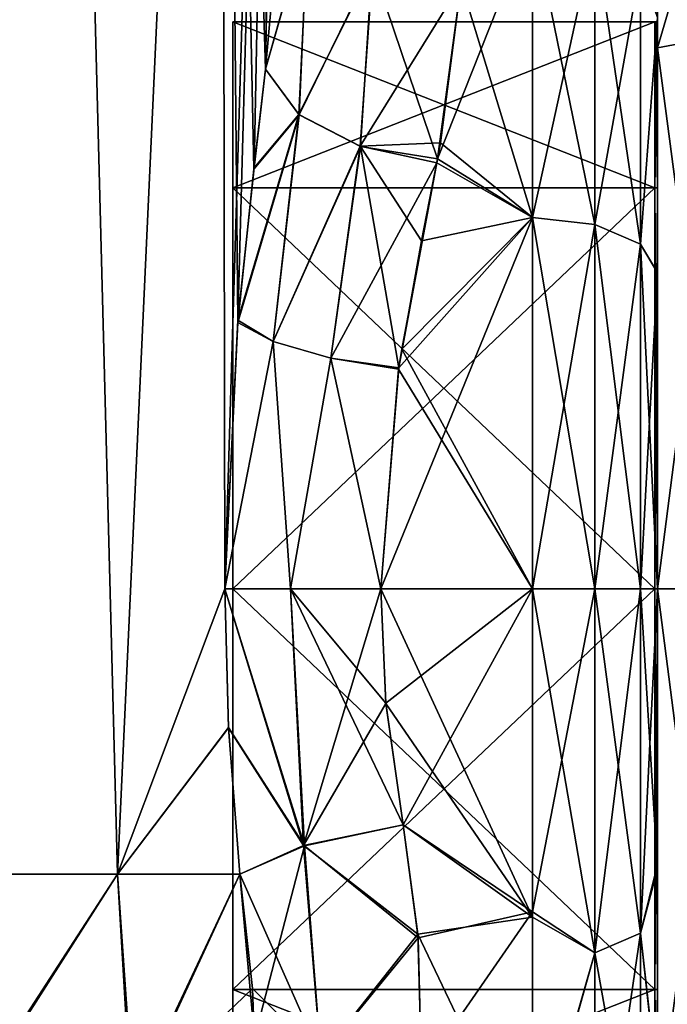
# Model space of a CAD drawing. Extents: x -23 to 700, y -2000 to 0.
# Tile 88 of 196: x 672 to 690, y -1984 to -1956. Entities that reach past the tile are written whole.
import ezdxf

# ---------------------------------------------------------------- set-up
doc = ezdxf.new("R2010")
doc.units = 0
doc.header["$LTSCALE"] = 65.149826
for name, color, linetype in [('1005', 7, 'CONTINUOUS'), ('1006', 7, 'CONTINUOUS'), ('1013', 7, 'CONTINUOUS'), ('1014', 7, 'CONTINUOUS'), ('1015', 7, 'CONTINUOUS'), ('1020', 7, 'CONTINUOUS'), ('1022', 7, 'CONTINUOUS'), ('1023', 7, 'CONTINUOUS'), ('1024', 7, 'CONTINUOUS'), ('1045', 7, 'CONTINUOUS'), ('1046', 7, 'CONTINUOUS'), ('1047', 7, 'CONTINUOUS'), ('1051', 7, 'CONTINUOUS'), ('1052', 7, 'CONTINUOUS'), ('1053', 7, 'CONTINUOUS'), ('1262', 7, 'CONTINUOUS'), ('1263', 7, 'CONTINUOUS'), ('1264', 7, 'CONTINUOUS'), ('1265', 7, 'CONTINUOUS'), ('1268', 7, 'CONTINUOUS'), ('1269', 7, 'CONTINUOUS'), ('1270', 7, 'CONTINUOUS'), ('1271', 7, 'CONTINUOUS')]:
    doc.layers.add(name, color=color, linetype=linetype)

msp = doc.modelspace()

# ---------------------------------------------------------------- linework, layer by layer
at = {"layer": '1005', "linetype": 'CONTINUOUS'}
for points in [[(673.208, -1916.55, 64.321), (667.05, -1916.55, 66), (669.819, -1980, 65.666), (673.208, -1916.55, 64.321)], [(674.862, -1980, 63.178), (673.208, -1916.55, 64.321), (669.819, -1980, 65.666), (674.862, -1980, 63.178)], [(677.779, -1916.55, 59.744), (673.208, -1916.55, 64.321), (674.862, -1980, 63.178), (677.779, -1916.55, 59.744)], [(677.876, -1972, 59.571), (677.779, -1916.55, 59.744), (674.862, -1980, 63.178), (677.876, -1972, 59.571)], [(679.55, -1951.488, 53.501), (677.779, -1916.55, 59.744), (679.014, -1957.436, 56.772), (679.55, -1951.488, 53.501)], [(679.014, -1957.436, 56.772), (677.779, -1916.55, 59.744), (678.69, -1960.237, 57.791), (679.014, -1957.436, 56.772)], [(678.69, -1960.237, 57.791), (677.779, -1916.55, 59.744), (678.236, -1964.54, 58.875), (678.69, -1960.237, 57.791)], [(678.236, -1964.54, 58.875), (677.779, -1916.55, 59.744), (677.876, -1972, 59.571), (678.236, -1964.54, 58.875)], [(677.979, -1975.891, 59.384), (677.876, -1972, 59.571), (674.862, -1980, 63.178), (677.979, -1975.891, 59.384)], [(678.293, -1980, 58.752), (677.979, -1975.891, 59.384), (674.862, -1980, 63.178), (678.293, -1980, 58.752)]]:
    msp.add_3dface(points, dxfattribs=at)
at = {"layer": '1006', "linetype": 'CONTINUOUS'}
for points in [[(673.208, -1916.55, 1.679), (669.822, -1980, 0.334), (667.05, -1916.55), (673.208, -1916.55, 1.679)], [(674.859, -1980, 2.82), (669.822, -1980, 0.334), (673.208, -1916.55, 1.679), (674.859, -1980, 2.82)], [(677.779, -1916.55, 6.256), (674.859, -1980, 2.82), (673.208, -1916.55, 1.679), (677.779, -1916.55, 6.256)], [(677.876, -1972, 6.429), (674.859, -1980, 2.82), (677.779, -1916.55, 6.256), (677.876, -1972, 6.429)], [(679.55, -1916.55, 12.5), (677.876, -1972, 6.429), (677.779, -1916.55, 6.256), (679.55, -1916.55, 12.5)], [(678.241, -1964.471, 7.137), (677.876, -1972, 6.429), (679.55, -1916.55, 12.5), (678.241, -1964.471, 7.137)], [(678.694, -1960.207, 8.218), (678.241, -1964.471, 7.137), (679.55, -1916.55, 12.5), (678.694, -1960.207, 8.218)], [(679.015, -1957.433, 9.23), (678.694, -1960.207, 8.218), (679.55, -1916.55, 12.5), (679.015, -1957.433, 9.23)], [(679.55, -1916.55, 12.5), (679.55, -1928.15, 12.5), (679.015, -1957.433, 9.23), (679.55, -1916.55, 12.5)], [(679.55, -1951.489, 12.499), (679.015, -1957.433, 9.23), (679.55, -1928.15, 12.5), (679.55, -1951.489, 12.499)], [(677.979, -1975.904, 6.618), (674.859, -1980, 2.82), (677.876, -1972, 6.429), (677.979, -1975.904, 6.618)], [(678.293, -1980, 7.248), (674.859, -1980, 2.82), (677.979, -1975.904, 6.618), (678.293, -1980, 7.248)]]:
    msp.add_3dface(points, dxfattribs=at)
at = {"layer": '1013', "linetype": 'CONTINUOUS'}
for points in [[(690, -1955.987, 20.202), (690, -1955.99, 45.803), (690, -1963.139, 14.519), (690, -1955.987, 20.202)], [(690, -1955.99, 45.803), (690, -1963.151, 51.487), (690, -1963.139, 14.519), (690, -1955.99, 45.803)], [(690, -1963.151, 51.487), (690, -1972, 53.5), (690, -1963.139, 14.519), (690, -1963.151, 51.487)], [(690, -1963.139, 14.519), (690, -1972, 53.5), (690, -1972, 12.5), (690, -1963.139, 14.519)], [(690, -1972, 12.5), (690, -1972, 53.5), (690, -1979.736, 51.99), (690, -1972, 12.5)], [(690, -1979.863, 14.062), (690, -1972, 12.5), (690, -1979.736, 51.99), (690, -1979.863, 14.062)], [(690, -1985.925, 48.045), (690, -1979.863, 14.062), (690, -1979.736, 51.99), (690, -1985.925, 48.045)], [(690, -1986.031, 18.054), (690, -1979.863, 14.062), (690, -1985.925, 48.045), (690, -1986.031, 18.054)]]:
    msp.add_3dface(points, dxfattribs=at)
at = {"layer": '1014', "linetype": 'CONTINUOUS'}
for points in [[(682.247, -1972, 57), (682.39, -1975.21, 56.784), (686.5, -1972, 57), (682.247, -1972, 57)], [(686.5, -1972, 9), (686.5, -1981.204, 10.835), (682.247, -1972, 9), (686.5, -1972, 9)], [(682.247, -1972, 9), (686.5, -1981.204, 10.835), (682.39, -1975.22, 9.217), (682.247, -1972, 9)], [(682.39, -1975.21, 56.784), (682.87, -1978.62, 56.069), (686.5, -1972, 57), (682.39, -1975.21, 56.784)], [(686.5, -1972, 57), (682.87, -1978.62, 56.069), (686.5, -1981.056, 55.226), (686.5, -1972, 57)], [(682.39, -1975.22, 9.217), (686.5, -1981.204, 10.835), (682.87, -1978.62, 9.931), (682.39, -1975.22, 9.217)], [(682.87, -1978.62, 56.069), (683.294, -1981.792, 54.911), (686.5, -1981.056, 55.226), (682.87, -1978.62, 56.069)], [(682.87, -1978.62, 9.931), (686.5, -1981.204, 10.835), (683.285, -1981.682, 11.04), (682.87, -1978.62, 9.931)], [(683.294, -1981.792, 54.911), (683.387, -1985.555, 52.806), (686.5, -1981.056, 55.226), (683.294, -1981.792, 54.911)], [(686.5, -1981.056, 55.226), (683.387, -1985.555, 52.806), (686.5, -1988.302, 50.614), (686.5, -1981.056, 55.226)], [(686.5, -1981.204, 10.835), (686.5, -1988.425, 15.501), (683.285, -1981.682, 11.04), (686.5, -1981.204, 10.835)], [(683.285, -1981.682, 11.04), (686.5, -1988.425, 15.501), (683.391, -1985.39, 13.083), (683.285, -1981.682, 11.04)]]:
    msp.add_3dface(points, dxfattribs=at)
at = {"layer": '1015', "linetype": 'CONTINUOUS'}
for points in [[(686.5, -1961.598, 54.629), (686.5, -1953.231, 47.958), (683.835, -1959.948, 53.755), (686.5, -1961.598, 54.629)], [(683.835, -1959.948, 53.755), (686.5, -1953.231, 47.958), (684.5, -1955.024, 49.966), (683.835, -1959.948, 53.755)], [(686.5, -1953.229, 18.045), (686.5, -1961.595, 11.373), (684.5, -1955.024, 16.034), (686.5, -1953.229, 18.045)], [(684.5, -1955.024, 16.034), (686.5, -1961.595, 11.373), (683.922, -1959.502, 12.511), (684.5, -1955.024, 16.034)], [(683.922, -1959.502, 12.511), (686.5, -1961.595, 11.373), (683.813, -1960.061, 12.18), (683.922, -1959.502, 12.511)], [(683.813, -1960.061, 12.18), (686.5, -1961.595, 11.373), (682.832, -1965.282, 9.959), (683.813, -1960.061, 12.18)], [(683.389, -1962.252, 54.931), (686.5, -1961.598, 54.629), (683.835, -1959.948, 53.755), (683.389, -1962.252, 54.931)], [(682.247, -1972, 57), (686.5, -1972, 57), (686.5, -1961.598, 54.629), (682.247, -1972, 57)], [(682.247, -1972, 57), (686.5, -1961.598, 54.629), (682.748, -1965.808, 56.187), (682.247, -1972, 57)], [(682.748, -1965.808, 56.187), (686.5, -1961.598, 54.629), (683.389, -1962.252, 54.931), (682.748, -1965.808, 56.187)], [(686.5, -1961.595, 11.373), (686.5, -1972, 9), (682.832, -1965.282, 9.959), (686.5, -1961.595, 11.373)], [(682.832, -1965.282, 9.959), (686.5, -1972, 9), (682.742, -1965.846, 9.802), (682.832, -1965.282, 9.959)], [(686.5, -1972, 9), (682.247, -1972, 9), (682.742, -1965.846, 9.802), (686.5, -1972, 9)]]:
    msp.add_3dface(points, dxfattribs=at)
at = {"layer": '1020', "linetype": 'CONTINUOUS'}
for points in [[(669.822, -1980, 0.334), (674.859, -1980, 2.82), (669.973, -1987.521, 1.843), (669.822, -1980, 0.334)], [(674.859, -1980, 2.82), (675.245, -1986.482, 4.351), (669.973, -1987.521, 1.843), (674.859, -1980, 2.82)], [(674.859, -1980, 2.82), (678.293, -1980, 7.248), (675.245, -1986.482, 4.351), (674.859, -1980, 2.82)], [(675.245, -1986.482, 4.351), (678.293, -1980, 7.248), (678.647, -1983.211, 8.266), (675.245, -1986.482, 4.351)], [(678.7, -1984.468, 8.83), (675.245, -1986.482, 4.351), (678.647, -1983.211, 8.266), (678.7, -1984.468, 8.83)]]:
    msp.add_3dface(points, dxfattribs=at)
at = {"layer": '1022', "linetype": 'CONTINUOUS'}
for points in [[(674.862, -1980, 63.178), (669.819, -1980, 65.666), (670.056, -1987.513, 64.139), (674.862, -1980, 63.178)], [(675.309, -1986.46, 61.598), (674.862, -1980, 63.178), (670.056, -1987.513, 64.139), (675.309, -1986.46, 61.598)], [(678.293, -1980, 58.752), (674.862, -1980, 63.178), (675.309, -1986.46, 61.598), (678.293, -1980, 58.752)], [(678.704, -1984.598, 57.106), (678.293, -1980, 58.752), (675.309, -1986.46, 61.598), (678.704, -1984.598, 57.106)]]:
    msp.add_3dface(points, dxfattribs=at)
at = {"layer": '1023', "linetype": 'CONTINUOUS'}
for points in [[(686.5, -1961.595, 11.373), (686.5, -1953.229, 18.045), (688.249, -1961.79, 11.798), (686.5, -1961.595, 11.373)], [(686.5, -1953.229, 18.045), (688.249, -1953.602, 18.328), (688.249, -1961.79, 11.798), (686.5, -1953.229, 18.045)], [(686.5, -1953.231, 47.958), (686.5, -1961.598, 54.629), (688.249, -1953.602, 47.672), (686.5, -1953.231, 47.958)], [(686.5, -1961.598, 54.629), (688.249, -1961.79, 54.202), (688.249, -1953.602, 47.672), (686.5, -1961.598, 54.629)], [(688.249, -1961.79, 54.202), (689.531, -1954.605, 46.872), (688.249, -1953.602, 47.672), (688.249, -1961.79, 54.202)], [(689.531, -1954.605, 19.128), (689.531, -1962.346, 12.954), (688.249, -1953.602, 18.328), (689.531, -1954.605, 19.128)], [(688.249, -1953.602, 18.328), (689.531, -1962.346, 12.954), (688.249, -1961.79, 11.798), (688.249, -1953.602, 18.328)], [(689.531, -1962.346, 53.046), (689.531, -1954.605, 46.872), (688.249, -1961.79, 54.202), (689.531, -1962.346, 53.046)], [(689.531, -1962.346, 53.046), (690, -1955.99, 45.803), (689.531, -1954.605, 46.872), (689.531, -1962.346, 53.046)], [(689.531, -1954.605, 19.128), (690, -1955.987, 20.202), (689.531, -1962.346, 12.954), (689.531, -1954.605, 19.128)], [(690, -1955.987, 20.202), (690, -1963.139, 14.519), (689.531, -1962.346, 12.954), (690, -1955.987, 20.202)], [(690, -1963.151, 51.487), (690, -1955.99, 45.803), (689.531, -1962.346, 53.046), (690, -1963.151, 51.487)], [(686.5, -1972, 9), (686.5, -1961.595, 11.373), (688.249, -1972, 9.468), (686.5, -1972, 9)], [(688.249, -1972, 9.468), (686.5, -1961.595, 11.373), (688.249, -1961.79, 11.798), (688.249, -1972, 9.468)], [(686.5, -1961.598, 54.629), (686.5, -1972, 57), (688.249, -1961.79, 54.202), (686.5, -1961.598, 54.629)], [(686.5, -1972, 57), (688.249, -1972, 56.532), (688.249, -1961.79, 54.202), (686.5, -1972, 57)], [(689.531, -1972, 10.75), (688.249, -1972, 9.468), (688.249, -1961.79, 11.798), (689.531, -1972, 10.75)], [(689.531, -1962.346, 12.954), (689.531, -1972, 10.75), (688.249, -1961.79, 11.798), (689.531, -1962.346, 12.954)], [(688.249, -1972, 56.532), (689.531, -1962.346, 53.046), (688.249, -1961.79, 54.202), (688.249, -1972, 56.532)], [(688.249, -1972, 56.532), (689.531, -1972, 55.25), (689.531, -1962.346, 53.046), (688.249, -1972, 56.532)], [(689.531, -1972, 55.25), (690, -1963.151, 51.487), (689.531, -1962.346, 53.046), (689.531, -1972, 55.25)], [(690, -1963.139, 14.519), (690, -1972, 12.5), (689.531, -1962.346, 12.954), (690, -1963.139, 14.519)], [(690, -1972, 12.5), (689.531, -1972, 10.75), (689.531, -1962.346, 12.954), (690, -1972, 12.5)], [(690, -1972, 53.5), (690, -1963.151, 51.487), (689.531, -1972, 55.25), (690, -1972, 53.5)]]:
    msp.add_3dface(points, dxfattribs=at)
at = {"layer": '1024', "linetype": 'CONTINUOUS'}
for points in [[(686.5, -1972, 57), (686.5, -1981.056, 55.226), (688.249, -1972, 56.532), (686.5, -1972, 57)], [(686.5, -1981.056, 55.226), (688.249, -1982.21, 54.202), (688.249, -1972, 56.532), (686.5, -1981.056, 55.226)], [(686.5, -1981.204, 10.835), (686.5, -1972, 9), (688.249, -1982.21, 11.798), (686.5, -1981.204, 10.835)], [(686.5, -1972, 9), (688.249, -1972, 9.468), (688.249, -1982.21, 11.798), (686.5, -1972, 9)], [(689.531, -1972, 10.75), (689.531, -1981.654, 12.954), (688.249, -1972, 9.468), (689.531, -1972, 10.75)], [(688.249, -1972, 9.468), (689.531, -1981.654, 12.954), (688.249, -1982.21, 11.798), (688.249, -1972, 9.468)], [(689.531, -1981.654, 53.046), (689.531, -1972, 55.25), (688.249, -1982.21, 54.202), (689.531, -1981.654, 53.046)], [(688.249, -1982.21, 54.202), (689.531, -1972, 55.25), (688.249, -1972, 56.532), (688.249, -1982.21, 54.202)], [(690, -1979.736, 51.99), (690, -1972, 53.5), (689.531, -1981.654, 53.046), (690, -1979.736, 51.99)], [(689.531, -1981.654, 53.046), (690, -1972, 53.5), (689.531, -1972, 55.25), (689.531, -1981.654, 53.046)], [(690, -1972, 12.5), (690, -1979.863, 14.062), (689.531, -1972, 10.75), (690, -1972, 12.5)], [(689.531, -1972, 10.75), (690, -1979.863, 14.062), (689.531, -1981.654, 12.954), (689.531, -1972, 10.75)], [(690, -1985.925, 48.045), (690, -1979.736, 51.99), (689.531, -1981.654, 53.046), (690, -1985.925, 48.045)], [(690, -1979.863, 14.062), (690, -1986.031, 18.054), (689.531, -1981.654, 12.954), (690, -1979.863, 14.062)], [(686.5, -1981.056, 55.226), (686.5, -1988.302, 50.614), (688.249, -1982.21, 54.202), (686.5, -1981.056, 55.226)], [(686.5, -1988.425, 15.501), (686.5, -1981.204, 10.835), (688.249, -1982.21, 11.798), (686.5, -1988.425, 15.501)], [(689.531, -1981.654, 12.954), (689.531, -1989.395, 19.128), (688.249, -1982.21, 11.798), (689.531, -1981.654, 12.954)], [(689.531, -1989.395, 46.872), (689.531, -1981.654, 53.046), (688.249, -1990.398, 47.672), (689.531, -1989.395, 46.872)], [(688.249, -1990.398, 47.672), (689.531, -1981.654, 53.046), (688.249, -1982.21, 54.202), (688.249, -1990.398, 47.672)], [(689.531, -1981.654, 12.954), (690, -1986.031, 18.054), (689.531, -1989.395, 19.128), (689.531, -1981.654, 12.954)], [(689.531, -1989.395, 46.872), (690, -1985.925, 48.045), (689.531, -1981.654, 53.046), (689.531, -1989.395, 46.872)], [(686.5, -1988.302, 50.614), (688.249, -1990.398, 47.672), (688.249, -1982.21, 54.202), (686.5, -1988.302, 50.614)], [(686.5, -1988.425, 15.501), (688.249, -1982.21, 11.798), (688.249, -1990.398, 18.328), (686.5, -1988.425, 15.501)], [(688.249, -1982.21, 11.798), (689.531, -1989.395, 19.128), (688.249, -1990.398, 18.328), (688.249, -1982.21, 11.798)]]:
    msp.add_3dface(points, dxfattribs=at)
at = {"layer": '1045', "linetype": 'CONTINUOUS'}
for points in [[(683.294, -1981.792, 54.911), (682.87, -1978.62, 56.069), (680.107, -1979.205, 56.818), (683.294, -1981.792, 54.911)], [(678.293, -1980, 58.752), (678.704, -1984.598, 57.106), (680.107, -1979.205, 56.818), (678.293, -1980, 58.752)], [(680.107, -1979.205, 56.818), (678.704, -1984.598, 57.106), (680.566, -1985.126, 54.137), (680.107, -1979.205, 56.818)], [(683.294, -1981.792, 54.911), (680.107, -1979.205, 56.818), (680.566, -1985.126, 54.137), (683.294, -1981.792, 54.911)], [(683.387, -1985.555, 52.806), (683.294, -1981.792, 54.911), (680.566, -1985.126, 54.137), (683.387, -1985.555, 52.806)]]:
    msp.add_3dface(points, dxfattribs=at)
at = {"layer": '1046', "linetype": 'CONTINUOUS'}
for points in [[(677.876, -1972, 59.571), (677.979, -1975.891, 59.384), (680.107, -1979.205, 56.818), (677.876, -1972, 59.571)], [(679.712, -1972, 57.691), (677.876, -1972, 59.571), (680.107, -1979.205, 56.818), (679.712, -1972, 57.691)], [(682.87, -1978.62, 56.069), (682.39, -1975.21, 56.784), (679.712, -1972, 57.691), (682.87, -1978.62, 56.069)], [(682.87, -1978.62, 56.069), (679.712, -1972, 57.691), (680.107, -1979.205, 56.818), (682.87, -1978.62, 56.069)], [(682.39, -1975.21, 56.784), (682.247, -1972, 57), (679.712, -1972, 57.691), (682.39, -1975.21, 56.784)], [(677.979, -1975.891, 59.384), (678.293, -1980, 58.752), (680.107, -1979.205, 56.818), (677.979, -1975.891, 59.384)]]:
    msp.add_3dface(points, dxfattribs=at)
at = {"layer": '1047', "linetype": 'CONTINUOUS'}
for points in [[(679.55, -1951.488, 53.501), (679.014, -1957.436, 56.772), (680.204, -1953.236, 51.753), (679.55, -1951.488, 53.501)], [(680.204, -1953.236, 51.753), (679.014, -1957.436, 56.772), (679.953, -1958.715, 55.198), (680.204, -1953.236, 51.753)], [(682.005, -1954.532, 50.458), (680.204, -1953.236, 51.753), (679.953, -1958.715, 55.198), (682.005, -1954.532, 50.458)], [(681.679, -1959.604, 54.12), (682.005, -1954.532, 50.458), (679.953, -1958.715, 55.198), (681.679, -1959.604, 54.12)], [(683.835, -1959.948, 53.755), (682.005, -1954.532, 50.458), (681.679, -1959.604, 54.12), (683.835, -1959.948, 53.755)], [(683.835, -1959.948, 53.755), (684.5, -1955.024, 49.966), (682.005, -1954.532, 50.458), (683.835, -1959.948, 53.755)], [(679.014, -1957.436, 56.772), (678.69, -1960.237, 57.791), (679.953, -1958.715, 55.198), (679.014, -1957.436, 56.772)], [(678.69, -1960.237, 57.791), (678.236, -1964.54, 58.875), (679.953, -1958.715, 55.198), (678.69, -1960.237, 57.791)], [(679.953, -1958.715, 55.198), (678.236, -1964.54, 58.875), (679.23, -1965.074, 57.514), (679.953, -1958.715, 55.198)], [(681.679, -1959.604, 54.12), (679.953, -1958.715, 55.198), (679.23, -1965.074, 57.514), (681.679, -1959.604, 54.12)], [(680.842, -1965.542, 56.513), (681.679, -1959.604, 54.12), (679.23, -1965.074, 57.514), (680.842, -1965.542, 56.513)], [(682.748, -1965.808, 56.187), (681.679, -1959.604, 54.12), (680.842, -1965.542, 56.513), (682.748, -1965.808, 56.187)], [(682.748, -1965.808, 56.187), (683.389, -1962.252, 54.931), (681.679, -1959.604, 54.12), (682.748, -1965.808, 56.187)], [(683.389, -1962.252, 54.931), (683.835, -1959.948, 53.755), (681.679, -1959.604, 54.12), (683.389, -1962.252, 54.931)], [(678.236, -1964.54, 58.875), (677.876, -1972, 59.571), (679.23, -1965.074, 57.514), (678.236, -1964.54, 58.875)], [(679.23, -1965.074, 57.514), (677.876, -1972, 59.571), (679.712, -1972, 57.691), (679.23, -1965.074, 57.514)], [(680.842, -1965.542, 56.513), (679.23, -1965.074, 57.514), (679.712, -1972, 57.691), (680.842, -1965.542, 56.513)], [(682.247, -1972, 57), (680.842, -1965.542, 56.513), (679.712, -1972, 57.691), (682.247, -1972, 57)], [(682.247, -1972, 57), (682.748, -1965.808, 56.187), (680.842, -1965.542, 56.513), (682.247, -1972, 57)]]:
    msp.add_3dface(points, dxfattribs=at)
at = {"layer": '1051', "linetype": 'CONTINUOUS'}
for points in [[(679.015, -1957.433, 9.23), (679.55, -1951.489, 12.499), (680.212, -1953.246, 14.257), (679.015, -1957.433, 9.23)], [(679.95, -1958.707, 10.801), (679.015, -1957.433, 9.23), (680.212, -1953.246, 14.257), (679.95, -1958.707, 10.801)], [(682.022, -1954.539, 15.549), (679.95, -1958.707, 10.801), (680.212, -1953.246, 14.257), (682.022, -1954.539, 15.549)], [(681.669, -1959.595, 11.879), (679.95, -1958.707, 10.801), (682.022, -1954.539, 15.549), (681.669, -1959.595, 11.879)], [(684.5, -1955.024, 16.034), (681.669, -1959.595, 11.879), (682.022, -1954.539, 15.549), (684.5, -1955.024, 16.034)], [(684.5, -1955.024, 16.034), (683.922, -1959.502, 12.511), (681.669, -1959.595, 11.879), (684.5, -1955.024, 16.034)], [(678.694, -1960.207, 8.218), (679.015, -1957.433, 9.23), (679.95, -1958.707, 10.801), (678.694, -1960.207, 8.218)], [(678.241, -1964.471, 7.137), (678.694, -1960.207, 8.218), (679.95, -1958.707, 10.801), (678.241, -1964.471, 7.137)], [(679.231, -1965.068, 8.487), (678.241, -1964.471, 7.137), (679.95, -1958.707, 10.801), (679.231, -1965.068, 8.487)], [(681.669, -1959.595, 11.879), (679.231, -1965.068, 8.487), (679.95, -1958.707, 10.801), (681.669, -1959.595, 11.879)], [(680.843, -1965.536, 9.489), (679.231, -1965.068, 8.487), (681.669, -1959.595, 11.879), (680.843, -1965.536, 9.489)], [(683.813, -1960.061, 12.18), (680.843, -1965.536, 9.489), (681.669, -1959.595, 11.879), (683.813, -1960.061, 12.18)], [(683.922, -1959.502, 12.511), (683.813, -1960.061, 12.18), (681.669, -1959.595, 11.879), (683.922, -1959.502, 12.511)], [(683.813, -1960.061, 12.18), (682.742, -1965.846, 9.802), (680.843, -1965.536, 9.489), (683.813, -1960.061, 12.18)], [(683.813, -1960.061, 12.18), (682.832, -1965.282, 9.959), (682.742, -1965.846, 9.802), (683.813, -1960.061, 12.18)], [(677.876, -1972, 6.429), (678.241, -1964.471, 7.137), (679.231, -1965.068, 8.487), (677.876, -1972, 6.429)], [(679.713, -1972, 8.309), (677.876, -1972, 6.429), (679.231, -1965.068, 8.487), (679.713, -1972, 8.309)], [(680.843, -1965.536, 9.489), (679.713, -1972, 8.309), (679.231, -1965.068, 8.487), (680.843, -1965.536, 9.489)], [(682.247, -1972, 9), (679.713, -1972, 8.309), (680.843, -1965.536, 9.489), (682.247, -1972, 9)], [(682.742, -1965.846, 9.802), (682.247, -1972, 9), (680.843, -1965.536, 9.489), (682.742, -1965.846, 9.802)]]:
    msp.add_3dface(points, dxfattribs=at)
at = {"layer": '1052', "linetype": 'CONTINUOUS'}
for points in [[(677.979, -1975.904, 6.618), (677.876, -1972, 6.429), (680.076, -1979.195, 9.226), (677.979, -1975.904, 6.618)], [(680.076, -1979.195, 9.226), (677.876, -1972, 6.429), (679.713, -1972, 8.309), (680.076, -1979.195, 9.226)], [(682.247, -1972, 9), (680.076, -1979.195, 9.226), (679.713, -1972, 8.309), (682.247, -1972, 9)], [(682.247, -1972, 9), (682.39, -1975.22, 9.217), (680.076, -1979.195, 9.226), (682.247, -1972, 9)], [(682.39, -1975.22, 9.217), (682.87, -1978.62, 9.931), (680.076, -1979.195, 9.226), (682.39, -1975.22, 9.217)], [(678.293, -1980, 7.248), (677.979, -1975.904, 6.618), (680.076, -1979.195, 9.226), (678.293, -1980, 7.248)]]:
    msp.add_3dface(points, dxfattribs=at)
at = {"layer": '1053', "linetype": 'CONTINUOUS'}
for points in [[(682.87, -1978.62, 9.931), (683.285, -1981.682, 11.04), (680.076, -1979.195, 9.226), (682.87, -1978.62, 9.931)], [(680.566, -1985.126, 11.862), (678.293, -1980, 7.248), (680.076, -1979.195, 9.226), (680.566, -1985.126, 11.862)], [(683.285, -1981.682, 11.04), (680.566, -1985.126, 11.862), (680.076, -1979.195, 9.226), (683.285, -1981.682, 11.04)], [(678.647, -1983.211, 8.266), (678.293, -1980, 7.248), (680.566, -1985.126, 11.862), (678.647, -1983.211, 8.266)], [(683.285, -1981.682, 11.04), (683.391, -1985.39, 13.083), (680.566, -1985.126, 11.862), (683.285, -1981.682, 11.04)], [(678.7, -1984.468, 8.83), (678.647, -1983.211, 8.266), (680.566, -1985.126, 11.862), (678.7, -1984.468, 8.83)]]:
    msp.add_3dface(points, dxfattribs=at)
at = {"layer": '1262', "linetype": 'CONTINUOUS'}
for points in [[(690, -1956.111, 33), (690, -1960.764, 44.235), (690, -1950.556, 33), (690, -1956.111, 33)], [(690, -1950.556, 33), (690, -1960.764, 44.235), (690, -1956.837, 48.164), (690, -1950.556, 33)], [(690, -1956.837, 17.836), (690, -1956.111, 33), (690, -1950.556, 33), (690, -1956.837, 17.836)], [(690, -1960.764, 21.765), (690, -1956.111, 33), (690, -1956.837, 17.836), (690, -1960.764, 21.765)], [(690, -1960.764, 44.235), (690, -1972, 48.889), (690, -1956.837, 48.164), (690, -1960.764, 44.235)], [(690, -1956.837, 48.164), (690, -1972, 48.889), (690, -1972, 54.444), (690, -1956.837, 48.164)], [(690, -1972, 17.111), (690, -1960.764, 21.765), (690, -1956.837, 17.836), (690, -1972, 17.111)], [(690, -1972, 11.556), (690, -1972, 17.111), (690, -1956.837, 17.836), (690, -1972, 11.556)], [(690, -1972, 48.889), (690, -1983.236, 44.235), (690, -1987.163, 48.164), (690, -1972, 48.889)], [(690, -1972, 54.444), (690, -1972, 48.889), (690, -1987.163, 48.164), (690, -1972, 54.444)], [(690, -1983.236, 21.765), (690, -1972, 17.111), (690, -1987.163, 17.836), (690, -1983.236, 21.765)], [(690, -1987.163, 17.836), (690, -1972, 17.111), (690, -1972, 11.556), (690, -1987.163, 17.836)], [(690, -1983.236, 44.235), (690, -1987.889, 33), (690, -1987.163, 48.164), (690, -1983.236, 44.235)], [(690, -1987.889, 33), (690, -1983.236, 21.765), (690, -1993.444, 33), (690, -1987.889, 33)], [(690, -1993.444, 33), (690, -1983.236, 21.765), (690, -1987.163, 17.836), (690, -1993.444, 33)]]:
    msp.add_3dface(points, dxfattribs=at)
at = {"layer": '1263', "linetype": 'CONTINUOUS'}
for points in [[(678.1, -1956.115, 33), (678.1, -1960.768, 21.768), (678.1, -1987.885, 33), (678.1, -1956.115, 33)], [(678.1, -1956.115, 33), (678.1, -1987.885, 33), (678.1, -1983.232, 44.232), (678.1, -1956.115, 33)], [(678.1, -1956.115, 33), (678.1, -1983.232, 44.232), (678.1, -1960.768, 44.232), (678.1, -1956.115, 33)], [(678.1, -1960.768, 21.768), (678.1, -1972, 17.115), (678.1, -1983.232, 21.768), (678.1, -1960.768, 21.768)], [(678.1, -1960.768, 21.768), (678.1, -1983.232, 21.768), (678.1, -1987.885, 33), (678.1, -1960.768, 21.768)], [(678.1, -1983.232, 44.232), (678.1, -1972, 48.885), (678.1, -1960.768, 44.232), (678.1, -1983.232, 44.232)]]:
    msp.add_3dface(points, dxfattribs=at)
at = {"layer": '1264', "linetype": 'CONTINUOUS'}
for points in [[(678.1, -1960.768, 21.768), (678.1, -1956.115, 33), (689.934, -1960.768, 21.768), (678.1, -1960.768, 21.768)], [(689.934, -1960.768, 21.768), (678.1, -1956.115, 33), (689.934, -1956.115, 33), (689.934, -1960.768, 21.768)], [(678.1, -1972, 17.115), (678.1, -1960.768, 21.768), (689.934, -1972, 17.115), (678.1, -1972, 17.115)], [(689.934, -1972, 17.115), (678.1, -1960.768, 21.768), (689.934, -1960.768, 21.768), (689.934, -1972, 17.115)], [(678.1, -1983.232, 21.768), (678.1, -1972, 17.115), (689.934, -1983.232, 21.768), (678.1, -1983.232, 21.768)], [(689.934, -1983.232, 21.768), (678.1, -1972, 17.115), (689.934, -1972, 17.115), (689.934, -1983.232, 21.768)], [(678.1, -1987.885, 33), (678.1, -1983.232, 21.768), (689.934, -1987.885, 33), (678.1, -1987.885, 33)], [(689.934, -1987.885, 33), (678.1, -1983.232, 21.768), (689.934, -1983.232, 21.768), (689.934, -1987.885, 33)]]:
    msp.add_3dface(points, dxfattribs=at)
at = {"layer": '1265', "linetype": 'CONTINUOUS'}
for points in [[(689.934, -1956.115, 33), (678.1, -1956.115, 33), (678.1, -1960.768, 44.232), (689.934, -1956.115, 33)], [(689.934, -1956.115, 33), (678.1, -1960.768, 44.232), (689.934, -1960.768, 44.232), (689.934, -1956.115, 33)], [(678.1, -1960.768, 44.232), (678.1, -1972, 48.885), (689.934, -1960.768, 44.232), (678.1, -1960.768, 44.232)], [(689.934, -1960.768, 44.232), (678.1, -1972, 48.885), (689.934, -1972, 48.885), (689.934, -1960.768, 44.232)], [(678.1, -1972, 48.885), (678.1, -1983.232, 44.232), (689.934, -1972, 48.885), (678.1, -1972, 48.885)], [(689.934, -1972, 48.885), (678.1, -1983.232, 44.232), (689.934, -1983.232, 44.232), (689.934, -1972, 48.885)], [(678.1, -1987.885, 33), (689.934, -1987.885, 33), (689.934, -1983.232, 44.232), (678.1, -1987.885, 33)], [(678.1, -1983.232, 44.232), (678.1, -1987.885, 33), (689.934, -1983.232, 44.232), (678.1, -1983.232, 44.232)]]:
    msp.add_3dface(points, dxfattribs=at)
at = {"layer": '1268', "linetype": 'CONTINUOUS'}
for points in [[(692.009, -1956.465, 17.465), (690, -1950.556, 33), (692.009, -1950.03, 33), (692.009, -1956.465, 17.465)], [(690, -1956.837, 17.836), (690, -1950.556, 33), (692.009, -1956.465, 17.465), (690, -1956.837, 17.836)], [(692.009, -1972, 11.03), (690, -1956.837, 17.836), (692.009, -1956.465, 17.465), (692.009, -1972, 11.03)], [(690, -1972, 11.556), (690, -1956.837, 17.836), (692.009, -1972, 11.03), (690, -1972, 11.556)], [(690, -1987.163, 17.836), (690, -1972, 11.556), (692.009, -1987.535, 17.465), (690, -1987.163, 17.836)], [(692.009, -1987.535, 17.465), (690, -1972, 11.556), (692.009, -1972, 11.03), (692.009, -1987.535, 17.465)]]:
    msp.add_3dface(points, dxfattribs=at)
at = {"layer": '1269', "linetype": 'CONTINUOUS'}
for points in [[(690, -1950.556, 33), (690, -1956.837, 48.164), (692.009, -1950.03, 33), (690, -1950.556, 33)], [(692.009, -1950.03, 33), (690, -1956.837, 48.164), (692.009, -1956.465, 48.535), (692.009, -1950.03, 33)], [(690, -1956.837, 48.164), (690, -1972, 54.444), (692.009, -1956.465, 48.535), (690, -1956.837, 48.164)], [(692.009, -1956.465, 48.535), (690, -1972, 54.444), (692.009, -1972, 54.97), (692.009, -1956.465, 48.535)], [(690, -1972, 54.444), (690, -1987.163, 48.164), (692.009, -1972, 54.97), (690, -1972, 54.444)], [(692.009, -1972, 54.97), (690, -1987.163, 48.164), (692.009, -1987.535, 48.535), (692.009, -1972, 54.97)]]:
    msp.add_3dface(points, dxfattribs=at)
at = {"layer": '1270', "linetype": 'CONTINUOUS'}
for points in [[(690, -1960.764, 44.235), (690, -1956.111, 33), (689.934, -1960.768, 44.232), (690, -1960.764, 44.235)], [(689.934, -1960.768, 44.232), (690, -1956.111, 33), (689.967, -1956.114, 33), (689.934, -1960.768, 44.232)], [(689.934, -1956.115, 33), (689.934, -1960.768, 44.232), (689.967, -1956.114, 33), (689.934, -1956.115, 33)], [(690, -1972, 48.889), (690, -1960.764, 44.235), (689.934, -1972, 48.885), (690, -1972, 48.889)], [(690, -1960.764, 44.235), (689.934, -1960.768, 44.232), (689.934, -1972, 48.885), (690, -1960.764, 44.235)], [(690, -1983.236, 44.235), (690, -1972, 48.889), (689.934, -1983.232, 44.232), (690, -1983.236, 44.235)], [(690, -1972, 48.889), (689.934, -1972, 48.885), (689.934, -1983.232, 44.232), (690, -1972, 48.889)], [(689.934, -1987.885, 33), (690, -1983.236, 44.235), (689.934, -1983.232, 44.232), (689.934, -1987.885, 33)], [(690, -1983.236, 44.235), (689.934, -1987.885, 33), (689.967, -1987.886, 33), (690, -1983.236, 44.235)], [(690, -1987.889, 33), (690, -1983.236, 44.235), (689.967, -1987.886, 33), (690, -1987.889, 33)]]:
    msp.add_3dface(points, dxfattribs=at)
at = {"layer": '1271', "linetype": 'CONTINUOUS'}
for points in [[(690, -1960.764, 21.765), (689.934, -1956.115, 33), (689.967, -1956.114, 33), (690, -1960.764, 21.765)], [(690, -1960.764, 21.765), (689.934, -1960.768, 21.768), (689.934, -1956.115, 33), (690, -1960.764, 21.765)], [(690, -1956.111, 33), (690, -1960.764, 21.765), (689.967, -1956.114, 33), (690, -1956.111, 33)], [(690, -1960.764, 21.765), (690, -1972, 17.111), (689.934, -1960.768, 21.768), (690, -1960.764, 21.765)], [(690, -1972, 17.111), (689.934, -1972, 17.115), (689.934, -1960.768, 21.768), (690, -1972, 17.111)], [(690, -1972, 17.111), (690, -1983.236, 21.765), (689.934, -1972, 17.115), (690, -1972, 17.111)], [(690, -1983.236, 21.765), (689.934, -1983.232, 21.768), (689.934, -1972, 17.115), (690, -1983.236, 21.765)], [(690, -1983.236, 21.765), (690, -1987.889, 33), (689.934, -1983.232, 21.768), (690, -1983.236, 21.765)], [(689.934, -1983.232, 21.768), (690, -1987.889, 33), (689.967, -1987.886, 33), (689.934, -1983.232, 21.768)], [(689.934, -1987.885, 33), (689.934, -1983.232, 21.768), (689.967, -1987.886, 33), (689.934, -1987.885, 33)]]:
    msp.add_3dface(points, dxfattribs=at)

doc.saveas('drawing.dxf')
